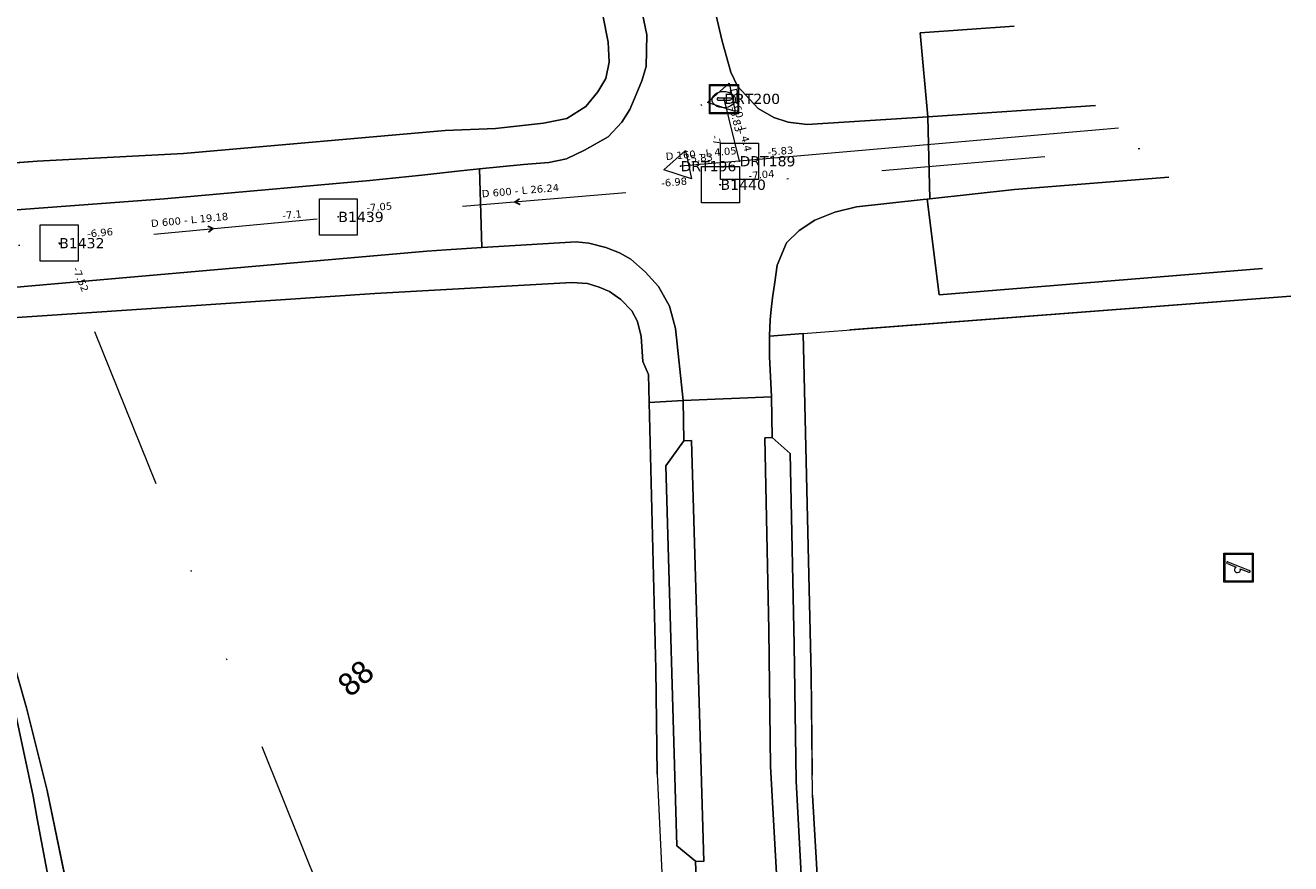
# Model space of a CAD drawing. Header units: metres. Extents: x 113074 to 114313, y 482627 to 483855.
# Tile 71 of 78: x 113999 to 114086, y 483182 to 483240. Entities that reach past the tile are written whole.
import ezdxf
from ezdxf.enums import TextEntityAlignment as Align

# ---------------------------------------------------------------- set-up
doc = ezdxf.new("R2010")
doc.units = ezdxf.units.M
doc.header["$MEASUREMENT"] = 0
doc.linetypes.add('DGN Style 2', pattern=[50.429501, 30.257701, -20.1718])
doc.linetypes.add('DGN Style 6', pattern=[30.473618, 0.016022, -6.408752, 11.215317, -6.408752, 0.016022, -6.408752])
for name, color, linetype, lineweight in [('BGT-Lijnen - BTD Groenvoorziening  gras- en kruidachtigen (v)', 94, 'Continuous', 13), ('BGT-Lijnen - Huisnummer overig (t)', 252, 'Continuous', 13), ('BGT-Lijnen - IMKL   Bijzondere knoop (p)', 252, 'Continuous', 13), ('BGT-Lijnen - OWT Oever_ slootkant (v)', 4, 'Continuous', 13), ('BGT-Lijnen - STM Speelvoorziening (p)', 7, 'Continuous', 13), ('BGT-Lijnen - WGD Parkeervlak (v)', 7, 'Continuous', 13), ('BGT-Lijnen - WGD Rijbaan - Lokale weg (v)', 7, 'Continuous', 13), ('BGT-Lijnen - WGD Rijbaan - Lokale weg verkeersdrempel (v)', 7, 'Continuous', 13), ('BGT-Lijnen - WGD Voetpad (v)', 7, 'Continuous', 13), ('BGT-Lijnen - WTD Waterloop  kanaal (v)', 4, 'Continuous', 13), ('Riolering - BOBs', 7, 'Continuous', 13), ('Riolering - Gemengd riool', 7, 'Continuous', 13), ('Riolering - IT-riool', 7, 'Continuous', 13), ('Riolering - KNOOP_NUMMER', 7, 'Continuous', 13), ('Riolering - KNOOP_RIOOLPUT', 7, 'Continuous', 13), ('Riolering - Leidingtekst', 7, 'Continuous', 13), ('Riolering - Level 63', 7, 'Continuous', 13), ('Riolering - RIO-KNP', 4, 'Continuous', 13), ('Riolering - Stroomrichting', 7, 'Continuous', 13)]:
    doc.layers.add(name, color=color, linetype=linetype, lineweight=lineweight)
doc.styles.add('Style-Calibri', font='calibri.ttf')
doc.styles.add('Style-Verdana', font='verdana.ttf')

# ---------------------------------------------------------------- blocks, each defined once
blk = doc.blocks.new('IMKL Bijzondere knoop')
at = {"layer": 'BGT-Lijnen - IMKL   Bijzondere knoop (p)', "linetype": 'Continuous', "lineweight": 13}
for p, q in [((-38.9, 7.5), (39.1, 7.5)), ((-38.9, -8.8), (39.1, -8.8))]:
    blk.add_line(p, q, dxfattribs=at)
blk.add_arc((-40.4, -0.6), 8.3, 79.38185, 280.61815, dxfattribs=at)
at = {"layer": 'BGT-Lijnen - IMKL   Bijzondere knoop (p)', "linetype": 'Continuous', "lineweight": 13, "extrusion": (0, 0, -1)}
blk.add_arc((-41.2, -0.6), 8.42, 75.85377, 284.14623, dxfattribs=at)
at = {"layer": 'BGT-Lijnen - IMKL   Bijzondere knoop (p)', "linetype": 'Continuous', "lineweight": 13}
blk.add_ellipse((-3.6, -5.2), major_axis=(-79.3, -0.2), ratio=0.699465, dxfattribs=at)
for points in [[(-101.2, 97.8), (98.6, 97.8), (98.6, -102), (-101.2, -102)], [(-95, 91.6), (92.5, 91.6), (92.5, -95.9), (-95, -95.9)]]:
    blk.add_3dface(points, dxfattribs=at)
blk = doc.blocks.new('STM Speelvoorziening')
at = {"layer": 'BGT-Lijnen - STM Speelvoorziening (p)', "color": 30, "lineweight": 13, "flags": 128}
for points in [[(-92.7, -87.4), (-92.7, 88.4)], [(-88.4, 92.7), (87.6, 92.7)], [(91.9, 88.4), (91.9, -87.4)], [(-77.1, 28.3), (-17.5, 4.3)], [(-72.6, 39.6), (75.5, -20)], [(11.2, -7.2), (71, -31.3)], [(87.6, -91.7), (-88.4, -91.7)]]:
    blk.add_lwpolyline(points, dxfattribs=at)
at = {"layer": 'BGT-Lijnen - STM Speelvoorziening (p)', "color": 30, "lineweight": 13, "extrusion": (0, 0, -1)}
for centre, start, end in [((88.4, 88.4), 359.99996, 90.00004), ((-87.6, 88.4), 89.99996, 180.00004), ((88.4, -87.4), 269.99996, 0.00004), ((-87.6, -87.4), 179.99996, 270.00004)]:
    blk.add_arc(centre, 4.32, start, end, dxfattribs=at)
at = {"layer": 'BGT-Lijnen - STM Speelvoorziening (p)', "color": 30, "lineweight": 13}
for centre, radius, start, end in [((-75.8, 34.3), 6.15, 59.22327, 256.97777), ((-7.9, -13.4), 20.1, 118.32735, 269.99986), ((-7.9, -13.4), 20.1, 270.00001, 17.87253), ((73.4, -25.7), 6.08, 246.33319, 69.8668)]:
    blk.add_arc(centre, radius, start, end, dxfattribs=at)
blk.add_3dface([(-100, 100), (100, 100), (100, -100), (-100, -100)], dxfattribs=at)
blk = doc.blocks.new('CDE bijzonder')
at = {"layer": 'Riolering - RIO-KNP', "color": 172}
for p, q in [((-1.144, -0.257), (0.343, 1.081)), ((0.343, 1.081), (0.758, -0.876)), ((0.758, -0.876), (-1.144, -0.257))]:
    blk.add_line(p, q, dxfattribs=at)
blk.add_3dface([(-1.144, -0.257), (0.343, 1.081), (0.758, -0.876)], dxfattribs=at)
blk = doc.blocks.new('rioput')
at = {"layer": 'Riolering - Level 63', "linetype": 'Continuous', "lineweight": 13}
blk.add_3dface([(-1.293, 1.244), (1.292, 1.244), (1.292, -1.244), (-1.293, -1.244)], dxfattribs=at)

msp = doc.modelspace()

# ---------------------------------------------------------------- linework, layer by layer
at = {"layer": 'BGT-Lijnen - BTD Groenvoorziening  gras- en kruidachtigen (v)', "linetype": 'DGN Style 2', "lineweight": 13, "flags": 128}
for points in [[(114039.055, 483238.37), (114038.702, 483240.209), (114038.154, 483242.597)], [(114066.83, 483239.462), (114060.408, 483239.003), (114060.93, 483233.254)], [(114038.898, 483235.865), (114039.133, 483237), (114039.055, 483238.37)], [(114037.528, 483233.947), (114038.35, 483234.965), (114038.898, 483235.865)], [(114034.632, 483232.812), (114036.237, 483233.125), (114037.528, 483233.947)], [(114060.93, 483233.254), (114072.4, 483234.022)], [(114027.9, 483232.303), (114031.344, 483232.46), (114034.632, 483232.812)], [(114000, 483230.219), (114010.013, 483230.738), (114027.9, 483232.303)], [(113993.044, 483230.692), (113993.507, 483229.734), (114000, 483230.219)], [(114077.425, 483229.114), (114066.86, 483228.264), (114061.061, 483227.642)], [(114061.061, 483227.642), (114060.881, 483227.623), (114061.716, 483221.052)], [(114061.716, 483221.052), (114083.828, 483222.861)], [(114023.104, 483221.163), (114000, 483219.598), (113994.87, 483219.251)], [(114037.643, 483221.843), (114036.568, 483221.9), (114023.104, 483221.163)], [(114038.441, 483221.591), (114038.078, 483221.706), (114037.643, 483221.843)], [(114039.918, 483220.747), (114039.158, 483221.285), (114038.441, 483221.591)], [(114041.074, 483219.239), (114040.687, 483219.973), (114039.918, 483220.747)], [(114085.76, 483220.975), (114052.402, 483218.419)], [(114041.427, 483216.499), (114041.309, 483218.221), (114041.074, 483219.239)], [(114052.402, 483218.419), (114052.94, 483195.093), (114053.043, 483186.81)], [(114041.869, 483213.684), (114041.821, 483215.611), (114041.427, 483216.499)], [(114042.413, 483188.257), (114042.326, 483195.443), (114041.869, 483213.684)], [(113996.835, 483200.366), (113997.983, 483197.286), (113999.274, 483192.779)], [(113999.274, 483192.779), (114000, 483189.864), (114000.679, 483187.138)], [(114004.933, 483165.989), (114042.744, 483181.506), (114042.413, 483188.257)], [(114000.679, 483187.138), (114003.903, 483171.479), (114004.933, 483165.989)], [(114053.043, 483186.81), (114053.406, 483180.564), (114053.8, 483175.228)]]:
    msp.add_lwpolyline(points, dxfattribs=at)
at = {"layer": 'BGT-Lijnen - OWT Oever_ slootkant (v)', "linetype": 'Continuous', "lineweight": 13, "flags": 128}
for points in [[(114000, 483189.864), (113999.274, 483192.779), (113997.983, 483197.286)], [(113997.802, 483195.737), (113999.718, 483186.732), (114000, 483185.179)], [(114003.903, 483171.479), (114000.679, 483187.138), (114000, 483189.864)], [(114000, 483185.179), (114001.831, 483175.372), (114003.662, 483165.86)]]:
    msp.add_lwpolyline(points, dxfattribs=at)
at = {"layer": 'BGT-Lijnen - WGD Parkeervlak (v)', "linetype": 'Continuous', "lineweight": 13, "flags": 128}
for points in [[(114044.755, 483211.079), (114044.234, 483211.058), (114042.998, 483209.349)], [(114045.036, 483182.282), (114045.6, 483182.264), (114044.755, 483211.079)], [(114051.514, 483210.202), (114050.291, 483211.304), (114049.771, 483211.283)], [(114049.771, 483211.283), (114050.056, 483198.116), (114050.173, 483188.774)], [(114051.915, 483187.775), (114051.798, 483197.117), (114051.514, 483210.202)], [(114042.998, 483209.349), (114043.761, 483183.341), (114045.036, 483182.282)], [(114050.173, 483188.774), (114050.669, 483179.809), (114051.265, 483172.666)], [(114052.411, 483178.81), (114051.915, 483187.775)]]:
    msp.add_lwpolyline(points, dxfattribs=at)
at = {"layer": 'BGT-Lijnen - WGD Rijbaan - Lokale weg (v)', "linetype": 'Continuous', "lineweight": 13, "flags": 128}
for points in [[(114072.4, 483234.022), (114060.93, 483233.254), (114061.061, 483227.642)], [(114026.304, 483229.265), (114022.75, 483228.889), (114008.687, 483227.642)], [(114030.269, 483229.679), (114028.958, 483229.546), (114026.304, 483229.265)], [(114030.424, 483224.295), (114030.269, 483229.679)], [(114061.061, 483227.642), (114066.86, 483228.264), (114077.425, 483229.114)], [(114008.687, 483227.642), (113999.82, 483226.972), (113989.787, 483226.213)], [(113989.017, 483220.856), (113991.799, 483220.986), (114026.664, 483224.054)], [(114026.664, 483224.054), (114027.971, 483224.144), (114030.424, 483224.295)], [(114050.291, 483211.304), (114050.231, 483214.073), (114044.191, 483213.828)], [(114044.191, 483213.828), (114044.234, 483211.058), (114044.755, 483211.079)], [(114044.755, 483211.079), (114045.6, 483182.264), (114045.036, 483182.282)], [(114050.056, 483198.116), (114049.771, 483211.283), (114050.291, 483211.304)], [(114050.669, 483179.809), (114050.173, 483188.774), (114050.056, 483198.116)], [(114045.036, 483182.282), (114045.138, 483179.761), (114045.535, 483174.309)]]:
    msp.add_lwpolyline(points, dxfattribs=at)
at = {"layer": 'BGT-Lijnen - WGD Rijbaan - Lokale weg verkeersdrempel (v)', "linetype": 'Continuous', "lineweight": 13, "flags": 128}
for points in [[(114047.46, 483236.31), (114046.87, 483238.431), (114044.452, 483248.757)], [(114040.335, 483244.902), (114041.051, 483242.068), (114041.716, 483238.859)], [(114041.716, 483238.859), (114041.653, 483236.69), (114041.364, 483235.708)], [(114049.322, 483233.822), (114047.901, 483235.356), (114047.46, 483236.31)], [(114041.364, 483235.708), (114040.972, 483234.769), (114040.542, 483233.751)], [(114040.542, 483233.751), (114039.994, 483232.89), (114039.051, 483231.873)], [(114051.388, 483232.884), (114050.387, 483233.195), (114049.322, 483233.822)], [(114060.93, 483233.254), (114052.686, 483232.719), (114051.388, 483232.884)], [(114060.881, 483227.623), (114061.061, 483227.642), (114060.93, 483233.254)], [(114039.051, 483231.873), (114037.454, 483230.961), (114036.202, 483230.374)], [(114033.266, 483229.982), (114030.269, 483229.679), (114030.424, 483224.295)], [(114036.202, 483230.374), (114035.008, 483230.119), (114033.266, 483229.982)], [(114056.055, 483227.091), (114060.611, 483227.594), (114060.881, 483227.623)], [(114053.205, 483226.175), (114054.56, 483226.715), (114056.055, 483227.091)], [(114051.256, 483224.622), (114052.123, 483225.46), (114053.205, 483226.175)], [(114030.424, 483224.295), (114036.883, 483224.694), (114037.742, 483224.603)], [(114037.742, 483224.603), (114038.911, 483224.299), (114039.831, 483223.935)], [(114050.468, 483221.92), (114050.625, 483223.095), (114051.256, 483224.622)], [(114039.831, 483223.935), (114040.62, 483223.498), (114041.594, 483222.633)], [(114041.594, 483222.633), (114042.507, 483221.631), (114043.266, 483220.295)], [(114050.204, 483220.061), (114050.312, 483220.864), (114050.468, 483221.92)], [(114043.266, 483220.295), (114043.658, 483218.769), (114044.191, 483213.828)], [(114050.101, 483218.268), (114050.135, 483219.347), (114050.204, 483220.061)], [(114050.096, 483216.83), (114050.101, 483218.242), (114050.101, 483218.268)], [(114044.191, 483213.828), (114050.231, 483214.073), (114050.096, 483216.83)]]:
    msp.add_lwpolyline(points, dxfattribs=at)
at = {"layer": 'BGT-Lijnen - WGD Voetpad (v)', "linetype": 'Continuous', "lineweight": 13, "flags": 128}
for points in [[(114044.452, 483248.757), (114046.87, 483238.431), (114047.46, 483236.31)], [(114041.716, 483238.859), (114041.051, 483242.068), (114040.335, 483244.902)], [(114038.702, 483240.209), (114039.055, 483238.37), (114039.133, 483237)], [(114060.93, 483233.254), (114060.408, 483239.003), (114066.83, 483239.462)], [(114041.364, 483235.708), (114041.653, 483236.69), (114041.716, 483238.859)], [(114039.133, 483237), (114038.898, 483235.865), (114038.35, 483234.965)], [(114047.46, 483236.31), (114047.901, 483235.356), (114049.322, 483233.822)], [(114038.35, 483234.965), (114037.528, 483233.947), (114036.237, 483233.125)], [(114040.542, 483233.751), (114040.972, 483234.769), (114041.364, 483235.708)], [(114039.051, 483231.873), (114039.994, 483232.89), (114040.542, 483233.751)], [(114049.322, 483233.822), (114050.387, 483233.195), (114051.388, 483232.884)], [(114051.388, 483232.884), (114052.686, 483232.719), (114060.93, 483233.254)], [(114031.344, 483232.46), (114027.9, 483232.303), (114010.013, 483230.738)], [(114036.237, 483233.125), (114034.632, 483232.812), (114031.344, 483232.46)], [(114036.202, 483230.374), (114037.454, 483230.961), (114039.051, 483231.873)], [(114010.013, 483230.738), (114000, 483230.219), (113993.507, 483229.734)], [(114028.958, 483229.546), (114030.269, 483229.679), (114033.266, 483229.982)], [(114033.266, 483229.982), (114035.008, 483230.119), (114036.202, 483230.374)], [(114008.687, 483227.642), (114022.75, 483228.889), (114026.304, 483229.265)], [(114026.304, 483229.265), (114028.958, 483229.546)], [(113989.787, 483226.213), (113999.82, 483226.972), (114008.687, 483227.642)], [(114060.881, 483227.623), (114060.611, 483227.594), (114056.055, 483227.091)], [(114083.828, 483222.861), (114061.716, 483221.052), (114060.881, 483227.623)], [(114056.055, 483227.091), (114054.56, 483226.715), (114053.205, 483226.175)], [(114053.205, 483226.175), (114052.123, 483225.46), (114051.256, 483224.622)], [(114036.883, 483224.694), (114030.424, 483224.295), (114027.971, 483224.144)], [(114038.911, 483224.299), (114037.742, 483224.603), (114036.883, 483224.694)], [(114051.256, 483224.622), (114050.625, 483223.095), (114050.468, 483221.92)], [(114027.971, 483224.144), (114026.664, 483224.054), (113991.799, 483220.986)], [(114040.62, 483223.498), (114039.831, 483223.935), (114038.911, 483224.299)], [(114042.507, 483221.631), (114041.594, 483222.633), (114040.62, 483223.498)], [(113994.87, 483219.251), (114000, 483219.598), (114023.104, 483221.163)], [(114023.104, 483221.163), (114036.568, 483221.9), (114037.643, 483221.843)], [(114037.643, 483221.843), (114038.078, 483221.706), (114038.441, 483221.591)], [(114038.441, 483221.591), (114039.158, 483221.285), (114039.918, 483220.747)], [(114043.658, 483218.769), (114043.266, 483220.295), (114042.507, 483221.631)], [(114050.468, 483221.92), (114050.312, 483220.864), (114050.204, 483220.061)], [(114039.918, 483220.747), (114040.687, 483219.973), (114041.074, 483219.239)], [(114052.402, 483218.419), (114085.76, 483220.975)], [(114050.204, 483220.061), (114050.135, 483219.347), (114050.101, 483218.268)], [(114041.074, 483219.239), (114041.309, 483218.221), (114041.427, 483216.499)], [(114041.869, 483213.684), (114044.191, 483213.828), (114043.658, 483218.769)], [(114050.101, 483218.242), (114050.096, 483216.83), (114050.231, 483214.073)], [(114052.94, 483195.093), (114052.402, 483218.419), (114050.101, 483218.242)], [(114050.101, 483218.268), (114050.101, 483218.242), (114052.402, 483218.419)], [(114041.427, 483216.499), (114041.821, 483215.611), (114041.869, 483213.684)], [(114044.234, 483211.058), (114044.191, 483213.828), (114041.869, 483213.684)], [(114041.869, 483213.684), (114042.326, 483195.443), (114042.413, 483188.257)], [(114050.231, 483214.073), (114050.291, 483211.304), (114051.514, 483210.202)], [(114042.998, 483209.349), (114044.234, 483211.058)], [(114051.514, 483210.202), (114051.798, 483197.117), (114051.915, 483187.775)], [(114045.036, 483182.282), (114043.761, 483183.341), (114042.998, 483209.349)], [(114053.406, 483180.564), (114053.043, 483186.81), (114052.94, 483195.093)], [(114042.413, 483188.257), (114042.744, 483181.506), (114042.748, 483181.423)], [(114051.915, 483187.775), (114052.411, 483178.81), (114053.007, 483171.667)], [(114045.535, 483174.309), (114045.138, 483179.761), (114045.036, 483182.282)]]:
    msp.add_lwpolyline(points, dxfattribs=at)
at = {"layer": 'BGT-Lijnen - WTD Waterloop  kanaal (v)', "linetype": 'Continuous', "lineweight": 13, "flags": 128}
for points in [[(114000, 483185.179), (113999.718, 483186.732), (113997.802, 483195.737)], [(114003.662, 483165.86), (114001.831, 483175.372), (114000, 483185.179)]]:
    msp.add_lwpolyline(points, dxfattribs=at)
at = {"layer": 'Riolering - Gemengd riool', "color": 94, "linetype": 'DGN Style 6', "lineweight": 13, "flags": 128}
for points in [[(114038.2, 483263.9), (114046.75, 483228.6)], [(114075.434, 483231.059), (114046.75, 483228.6)], [(114046.75, 483228.6), (114020.6, 483226.4)], [(114001.5, 483224.6), (114020.6, 483226.4)], [(113968.1, 483223), (114001.5, 483224.6)], [(114001.5, 483224.6), (114051.65, 483099.9)]]:
    msp.add_lwpolyline(points, dxfattribs=at)
at = {"layer": 'Riolering - IT-riool', "color": 34, "linetype": 'Continuous', "lineweight": 13, "flags": 128}
for points in [[(114048.05, 483230.21), (114047, 483234.48)], [(114073.988, 483232.471), (114048.05, 483230.21)], [(114048.05, 483230.21), (114044.01, 483229.87)]]:
    msp.add_lwpolyline(points, dxfattribs=at)
at = {"layer": 'Riolering - KNOOP_RIOOLPUT', "color": 7, "linetype": 'Continuous', "lineweight": 13}
for p in [(114047, 483234.48), (114044.01, 483229.87), (114048.05, 483230.21), (114046.75, 483228.6), (114020.6, 483226.4), (114001.5, 483224.6)]:
    msp.add_point(p, dxfattribs=at)
at = {"layer": 'Riolering - Stroomrichting', "color": 30, "linetype": 'Continuous', "lineweight": 25, "flags": 128}
for points in [[(114033.007, 483227.644), (114032.679, 483227.416)], [(114033.041, 483227.246), (114032.679, 483227.416)], [(114011.682, 483225.761), (114012.046, 483225.594)], [(114011.72, 483225.362), (114012.046, 483225.594)]]:
    msp.add_lwpolyline(points, dxfattribs=at)

# ---------------------------------------------------------------- block references
at = {"layer": 'BGT-Lijnen - IMKL   Bijzondere knoop (p)', "linetype": 'Continuous', "lineweight": 13, "xscale": 0.0100096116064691, "yscale": 0.0100096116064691}
msp.add_blockref('IMKL Bijzondere knoop', (114047, 483234.48), dxfattribs=at)
at = {"layer": 'BGT-Lijnen - STM Speelvoorziening (p)', "color": 7, "linetype": 'Continuous', "lineweight": 13, "xscale": 0.01, "yscale": 0.01}
msp.add_blockref('STM Speelvoorziening', (114082.196, 483202.385), dxfattribs=at)
at = {"layer": 'Riolering - Level 63', "linetype": 'Continuous', "lineweight": 13}
for p in [(114048.05, 483230.21), (114046.75, 483228.6), (114020.6, 483226.4), (114001.5, 483224.6)]:
    msp.add_blockref('rioput', p, dxfattribs=at)
at = {"layer": 'Riolering - RIO-KNP', "color": 172}
for p in [(114047, 483234.48), (114044.01, 483229.87)]:
    msp.add_blockref('CDE bijzonder', p, dxfattribs=at)

# ---------------------------------------------------------------- texts
at = {"layer": 'BGT-Lijnen - Huisnummer overig (t)', "linetype": 'Continuous', "lineweight": 13, "style": 'Style-Calibri'}
msp.add_text('88', height=1.5, rotation=41.85, dxfattribs=at).set_placement((114021.808, 483194.799), align=Align.MIDDLE_CENTER)
at = {"layer": 'Riolering - BOBs', "color": 7, "linetype": 'Continuous', "lineweight": 13, "style": 'Style-Verdana'}
for s, rotation, p in [('-5.83', 283.81127, (114047.563, 483233.027)), ('-7', 283.62278, (114046.229, 483231.6)), ('-5.83', 4.80726, (114045.362, 483230.184)), ('-5.83', 4.97657, (114050.868, 483230.656)), ('-6.98', 4.80409, (114043.595, 483228.535)), ('-7.04', 4.90398, (114049.575, 483229.043)), ('-7.05', 4.80409, (114023.42, 483226.838)), ('-7.1', 5.37989, (114017.454, 483226.304)), ('-6.96', 5.37989, (114004.32, 483225.067)), ('-7.52', 291.91578, (114002.749, 483222.031))]:
    msp.add_text(s, height=0.5, rotation=rotation, dxfattribs=at).set_placement(p, align=Align.CENTER)
at = {"layer": 'Riolering - KNOOP_NUMMER', "color": 7, "linetype": 'Continuous', "lineweight": 13, "style": 'Style-Verdana'}
for s, p in [('DRT200', (114047, 483234.48)), ('DRT196', (114044.01, 483229.87)), ('DRT189', (114048.05, 483230.21)), ('B1440', (114046.75, 483228.6)), ('B1439', (114020.6, 483226.4)), ('B1432', (114001.5, 483224.6))]:
    msp.add_text(s, height=0.7, dxfattribs=at).set_placement(p, align=Align.MIDDLE_LEFT)
at = {"layer": 'Riolering - Leidingtekst', "color": 7, "linetype": 'Continuous', "lineweight": 13, "style": 'Style-Verdana'}
for s, rotation, p in [('D 160 - L 4.4', 283.81503, (114047.886, 483232.971)), ('D 160 - L 4.05', 4.81059, (114045.445, 483230.493)), ('D 600 - L 26.24', 4.80897, (114033.076, 483227.951)), ('D 600 - L 19.18', 5.3837, (114010.444, 483225.945))]:
    msp.add_text(s, height=0.5, rotation=rotation, dxfattribs=at).set_placement(p, align=Align.CENTER)

doc.saveas('drawing.dxf')
